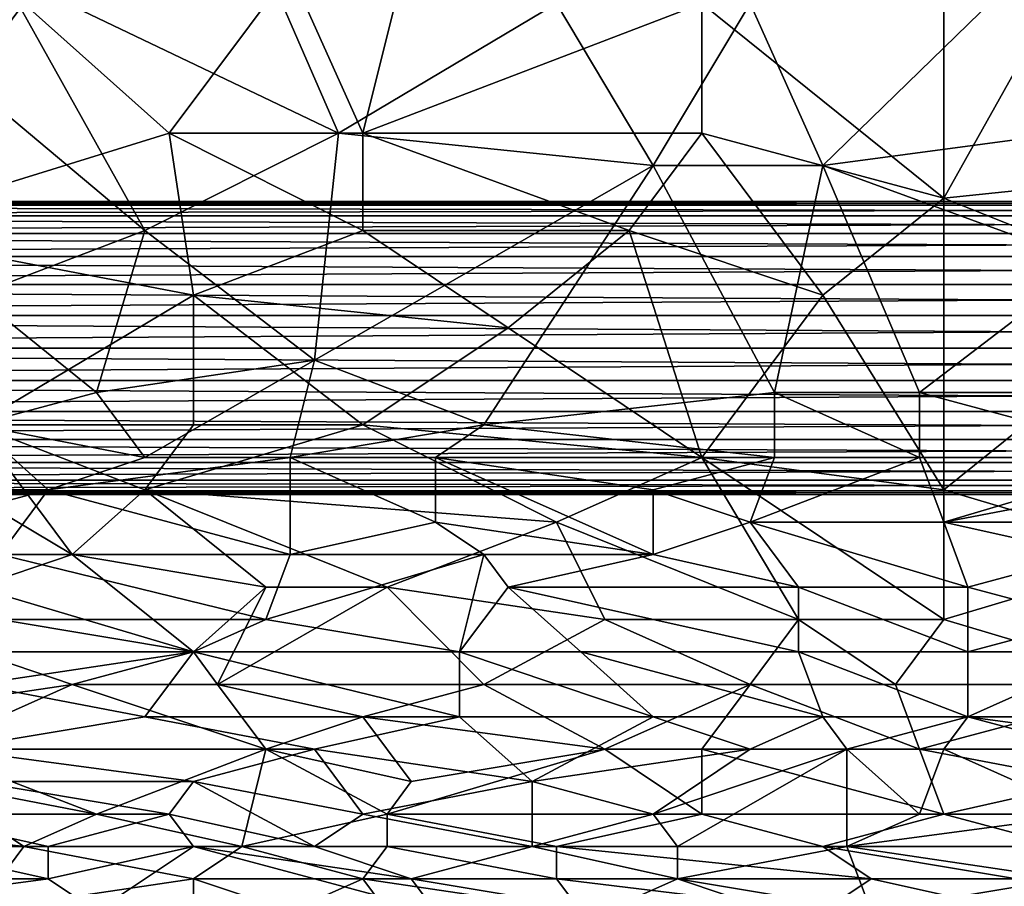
# Model space of a CAD drawing. Extents: x -0.3 to 0.3, y -0.266 to 0.266.
# Tile 208 of 256: x -0.061 to -0.007, y -0.242 to -0.194. Entities that reach past the tile are written whole.
import ezdxf

# ---------------------------------------------------------------- set-up
doc = ezdxf.new("R2010")
doc.units = 0

msp = doc.modelspace()

# ---------------------------------------------------------------- linework, layer by layer
for points in [[(-0.062062, -0.191605, 0.71178), (-0.052812, -0.179222, 0.711906), (-0.043562, -0.20045, 0.711727)], [(-0.043562, -0.20045, 0.711727), (-0.052812, -0.179222, 0.711906), (-0.03167, -0.193374, 0.711826)], [(-0.042241, -0.20045, 0.771017), (-0.038277, -0.184529, 0.770455), (-0.046205, -0.191605, 0.770851)], [(-0.042241, -0.20045, 0.771017), (-0.023741, -0.193374, 0.770439), (-0.038277, -0.184529, 0.770455)], [(-0.010527, -0.203988, 0.770476), (-0.010527, -0.186298, 0.770026), (-0.023741, -0.193374, 0.770439)], [(-0.010527, -0.203988, 0.770476), (-0.002599, -0.189836, 0.770067), (-0.010527, -0.186298, 0.770026)], [(-0.017134, -0.202219, 0.711829), (-0.021098, -0.193374, 0.711856), (-0.002599, -0.188067, 0.711895)], [(-0.017134, -0.202219, 0.711829), (-0.002599, -0.188067, 0.711895), (-0.00392, -0.20045, 0.711843)], [(-0.075276, -0.202219, 0.77177), (-0.060741, -0.193374, 0.771191), (-0.067348, -0.189737, 0.771242)], [(-0.010527, -0.203988, 0.770476), (0.006651, -0.202219, 0.770386), (-0.002599, -0.189836, 0.770067)], [(-0.064705, -0.196912, 0.711732), (-0.062062, -0.191605, 0.71178), (-0.054134, -0.205757, 0.711669)], [(-0.054134, -0.205757, 0.711669), (-0.062062, -0.191605, 0.71178), (-0.043562, -0.20045, 0.711727)], [(-0.052812, -0.20045, 0.771227), (-0.046205, -0.191605, 0.770851), (-0.060741, -0.193374, 0.771191)], [(-0.052812, -0.20045, 0.771227), (-0.042241, -0.20045, 0.771017), (-0.046205, -0.191605, 0.770851)], [(-0.06999, -0.205757, 0.771675), (-0.060741, -0.193374, 0.771191), (-0.075276, -0.202219, 0.77177)], [(-0.06999, -0.205757, 0.771675), (-0.052812, -0.20045, 0.771227), (-0.060741, -0.193374, 0.771191)], [(-0.026384, -0.202219, 0.711799), (-0.043562, -0.20045, 0.711727), (-0.03167, -0.193374, 0.711826)], [(-0.023741, -0.20045, 0.770633), (-0.023741, -0.193374, 0.770439), (-0.042241, -0.20045, 0.771017)], [(-0.026384, -0.202219, 0.711799), (-0.03167, -0.193374, 0.711826), (-0.021098, -0.193374, 0.711856)], [(-0.026384, -0.202219, 0.711799), (-0.021098, -0.193374, 0.711856), (-0.017134, -0.202219, 0.711829)], [(-0.010527, -0.203988, 0.770476), (-0.023741, -0.193374, 0.770439), (-0.023741, -0.20045, 0.770633)], [(-0.063383, -0.209295, 0.711653), (-0.064705, -0.196912, 0.711732), (-0.054134, -0.205757, 0.711669)], [(-0.06999, -0.205757, 0.771675), (-0.051491, -0.209295, 0.771349), (-0.052812, -0.20045, 0.771227)], [(-0.044884, -0.212833, 0.711715), (-0.054134, -0.205757, 0.711669), (-0.043562, -0.20045, 0.711727)], [(-0.042241, -0.205757, 0.771126), (-0.042241, -0.20045, 0.771017), (-0.052812, -0.20045, 0.771227)], [(-0.051491, -0.209295, 0.771349), (-0.042241, -0.205757, 0.771126), (-0.052812, -0.20045, 0.771227)], [(-0.026384, -0.202219, 0.711799), (-0.044884, -0.212833, 0.711715), (-0.043562, -0.20045, 0.711727)], [(-0.027706, -0.205757, 0.770808), (-0.023741, -0.20045, 0.770633), (-0.042241, -0.20045, 0.771017)], [(-0.042241, -0.205757, 0.771126), (-0.027706, -0.205757, 0.770808), (-0.042241, -0.20045, 0.771017)], [(-0.027706, -0.205757, 0.770808), (-0.017134, -0.209295, 0.770647), (-0.023741, -0.20045, 0.770633)], [(-0.017134, -0.209295, 0.770647), (-0.010527, -0.203988, 0.770476), (-0.023741, -0.20045, 0.770633)], [(-0.002599, -0.207526, 0.711877), (-0.017134, -0.202219, 0.711829), (-0.00392, -0.20045, 0.711843)], [(-0.035634, -0.216371, 0.711823), (-0.044884, -0.212833, 0.711715), (-0.026384, -0.202219, 0.711799)], [(-0.035634, -0.216371, 0.711823), (-0.026384, -0.202219, 0.711799), (-0.019777, -0.214602, 0.711907)], [(-0.019777, -0.214602, 0.711907), (-0.026384, -0.202219, 0.711799), (-0.017134, -0.202219, 0.711829)], [(-0.011849, -0.214602, 0.711924), (-0.019777, -0.214602, 0.711907), (-0.017134, -0.202219, 0.711829)], [(-0.011849, -0.214602, 0.711924), (-0.017134, -0.202219, 0.711829), (-0.002599, -0.207526, 0.711877)], [(0.002687, -0.209295, 0.770487), (0.006651, -0.202219, 0.770386), (-0.010527, -0.203988, 0.770476)], [(-0.154765, -0.204377, 0.31178), (0.144853, -0.204377, 0.31178), (0.144848, -0.204176, 0.31)], [(-0.154765, -0.204377, 0.31178), (0.144848, -0.204176, 0.31), (-0.15476, -0.204176, 0.31)], [(-0.15476, -0.204176, 0.31), (0.144853, -0.204377, 0.30822), (-0.154765, -0.204377, 0.30822)], [(-0.15476, -0.204176, 0.31), (0.144848, -0.204176, 0.31), (0.144853, -0.204377, 0.30822)], [(-0.010527, -0.219909, 0.770597), (-0.010527, -0.203988, 0.770476), (-0.017134, -0.209295, 0.770647)], [(-0.010527, -0.219909, 0.770597), (0.002687, -0.209295, 0.770487), (-0.010527, -0.203988, 0.770476)], [(-0.154779, -0.204968, 0.313471), (0.144867, -0.204968, 0.313471), (0.144853, -0.204377, 0.31178)], [(-0.154779, -0.204968, 0.313471), (0.144853, -0.204377, 0.31178), (-0.154765, -0.204377, 0.31178)], [(-0.154765, -0.204377, 0.30822), (0.144867, -0.204968, 0.306529), (-0.154779, -0.204968, 0.306529)], [(-0.154765, -0.204377, 0.30822), (0.144853, -0.204377, 0.30822), (0.144867, -0.204968, 0.306529)], [(-0.154803, -0.205921, 0.314988), (0.14489, -0.205921, 0.314988), (0.144867, -0.204968, 0.313471)], [(-0.154803, -0.205921, 0.314988), (0.144867, -0.204968, 0.313471), (-0.154779, -0.204968, 0.313471)], [(-0.154779, -0.204968, 0.306529), (0.14489, -0.205921, 0.305012), (-0.154803, -0.205921, 0.305012)], [(-0.154779, -0.204968, 0.306529), (0.144867, -0.204968, 0.306529), (0.14489, -0.205921, 0.305012)], [(-0.063383, -0.216371, 0.771591), (-0.051491, -0.209295, 0.771349), (-0.06999, -0.205757, 0.771675)], [(-0.063383, -0.209295, 0.711653), (-0.054134, -0.205757, 0.711669), (-0.056776, -0.214602, 0.711684)], [(-0.056776, -0.214602, 0.711684), (-0.054134, -0.205757, 0.711669), (-0.044884, -0.212833, 0.711715)], [(-0.034313, -0.211064, 0.771), (-0.042241, -0.205757, 0.771126), (-0.051491, -0.209295, 0.771349)], [(-0.034313, -0.211064, 0.771), (-0.027706, -0.205757, 0.770808), (-0.042241, -0.205757, 0.771126)], [(-0.034313, -0.211064, 0.771), (-0.023741, -0.21814, 0.770804), (-0.027706, -0.205757, 0.770808)], [(-0.023741, -0.21814, 0.770804), (-0.017134, -0.209295, 0.770647), (-0.027706, -0.205757, 0.770808)], [(-0.154834, -0.207187, 0.316255), (0.144922, -0.207187, 0.316255), (0.14489, -0.205921, 0.314988)], [(-0.154834, -0.207187, 0.316255), (0.14489, -0.205921, 0.314988), (-0.154803, -0.205921, 0.314988)], [(-0.154803, -0.205921, 0.305012), (0.144922, -0.207187, 0.303745), (-0.154834, -0.207187, 0.303745)], [(-0.154803, -0.205921, 0.305012), (0.14489, -0.205921, 0.305012), (0.144922, -0.207187, 0.303745)], [(-0.154871, -0.208704, 0.317208), (0.144959, -0.208704, 0.317208), (0.144922, -0.207187, 0.316255)], [(-0.154871, -0.208704, 0.317208), (0.144922, -0.207187, 0.316255), (-0.154834, -0.207187, 0.316255)], [(-0.154834, -0.207187, 0.303745), (0.144959, -0.208704, 0.302792), (-0.154871, -0.208704, 0.302792)], [(-0.154834, -0.207187, 0.303745), (0.144922, -0.207187, 0.303745), (0.144959, -0.208704, 0.302792)], [(-0.011849, -0.214602, 0.711924), (-0.002599, -0.207526, 0.711877), (-0.00392, -0.214602, 0.711947)], [(-0.154912, -0.210394, 0.317799), (0.145, -0.210394, 0.317799), (0.144959, -0.208704, 0.317208)], [(-0.154912, -0.210394, 0.317799), (0.144959, -0.208704, 0.317208), (-0.154871, -0.208704, 0.317208)], [(-0.154871, -0.208704, 0.302792), (0.145, -0.210394, 0.302201), (-0.154912, -0.210394, 0.302201)], [(-0.154871, -0.208704, 0.302792), (0.144959, -0.208704, 0.302792), (0.145, -0.210394, 0.302201)], [(-0.063383, -0.216371, 0.771591), (-0.051491, -0.216371, 0.771376), (-0.051491, -0.209295, 0.771349)], [(-0.063383, -0.216371, 0.711702), (-0.063383, -0.209295, 0.711653), (-0.056776, -0.214602, 0.711684)], [(-0.042241, -0.216371, 0.77119), (-0.034313, -0.211064, 0.771), (-0.051491, -0.209295, 0.771349)], [(-0.042241, -0.216371, 0.77119), (-0.051491, -0.209295, 0.771349), (-0.051491, -0.216371, 0.771376)], [(-0.023741, -0.21814, 0.770804), (-0.010527, -0.219909, 0.770597), (-0.017134, -0.209295, 0.770647)], [(0.001365, -0.223447, 0.770498), (0.002687, -0.209295, 0.770487), (-0.010527, -0.219909, 0.770597)], [(-0.154956, -0.212174, 0.318), (0.145044, -0.212174, 0.318), (0.145, -0.210394, 0.317799)], [(-0.154956, -0.212174, 0.318), (0.145, -0.210394, 0.317799), (-0.154912, -0.210394, 0.317799)], [(-0.154912, -0.210394, 0.302201), (0.145044, -0.212174, 0.302), (-0.154956, -0.212174, 0.302)], [(-0.154912, -0.210394, 0.302201), (0.145, -0.210394, 0.302201), (0.145044, -0.212174, 0.302)], [(-0.042241, -0.216371, 0.77119), (-0.023741, -0.21814, 0.770804), (-0.034313, -0.211064, 0.771)], [(-0.155, -0.213953, 0.317799), (0.145088, -0.213953, 0.317799), (0.145044, -0.212174, 0.318)], [(-0.155, -0.213953, 0.317799), (0.145044, -0.212174, 0.318), (-0.154956, -0.212174, 0.318)], [(-0.154956, -0.212174, 0.302), (0.145088, -0.213953, 0.302201), (-0.155, -0.213953, 0.302201)], [(-0.154956, -0.212174, 0.302), (0.145044, -0.212174, 0.302), (0.145088, -0.213953, 0.302201)], [(-0.054134, -0.21814, 0.711767), (-0.056776, -0.214602, 0.711684), (-0.044884, -0.212833, 0.711715)], [(-0.054134, -0.21814, 0.711767), (-0.044884, -0.212833, 0.711715), (-0.046205, -0.21814, 0.711807)], [(-0.046205, -0.21814, 0.711807), (-0.044884, -0.212833, 0.711715), (-0.035634, -0.216371, 0.711823)], [(-0.155041, -0.215644, 0.317208), (0.145129, -0.215644, 0.317208), (0.145088, -0.213953, 0.317799)], [(-0.155041, -0.215644, 0.317208), (0.145088, -0.213953, 0.317799), (-0.155, -0.213953, 0.317799)], [(-0.155, -0.213953, 0.302201), (0.145129, -0.215644, 0.302792), (-0.155041, -0.215644, 0.302792)], [(-0.155, -0.213953, 0.302201), (0.145088, -0.213953, 0.302201), (0.145129, -0.215644, 0.302792)], [(-0.063383, -0.216371, 0.711702), (-0.056776, -0.214602, 0.711684), (-0.054134, -0.21814, 0.711767)], [(-0.035634, -0.216371, 0.711823), (-0.019777, -0.214602, 0.711907), (-0.019777, -0.21814, 0.711985)], [(-0.011849, -0.21814, 0.712003), (-0.019777, -0.214602, 0.711907), (-0.011849, -0.214602, 0.711924)], [(-0.011849, -0.21814, 0.712003), (-0.019777, -0.21814, 0.711985), (-0.019777, -0.214602, 0.711907)], [(0.001365, -0.21814, 0.712031), (-0.011849, -0.214602, 0.711924), (-0.00392, -0.214602, 0.711947)], [(-0.011849, -0.214602, 0.711924), (0.001365, -0.21814, 0.712031), (-0.011849, -0.21814, 0.712003)], [(-0.155078, -0.21716, 0.316255), (0.145166, -0.21716, 0.316255), (0.145129, -0.215644, 0.317208)], [(-0.155078, -0.21716, 0.316255), (0.145129, -0.215644, 0.317208), (-0.155041, -0.215644, 0.317208)], [(-0.155041, -0.215644, 0.302792), (0.145166, -0.21716, 0.303745), (-0.155078, -0.21716, 0.303745)], [(-0.155041, -0.215644, 0.302792), (0.145129, -0.215644, 0.302792), (0.145166, -0.21716, 0.303745)], [(-0.072633, -0.219909, 0.711851), (-0.063383, -0.216371, 0.711702), (-0.059419, -0.219909, 0.711831)], [(-0.058098, -0.223447, 0.771396), (-0.063383, -0.216371, 0.771591), (-0.06999, -0.216371, 0.771722)], [(-0.063383, -0.225216, 0.771442), (-0.058098, -0.223447, 0.771396), (-0.06999, -0.216371, 0.771722)], [(-0.054134, -0.219909, 0.771396), (-0.051491, -0.216371, 0.771376), (-0.063383, -0.216371, 0.771591)], [(-0.058098, -0.223447, 0.771396), (-0.054134, -0.219909, 0.771396), (-0.063383, -0.216371, 0.771591)], [(-0.059419, -0.219909, 0.711831), (-0.063383, -0.216371, 0.711702), (-0.054134, -0.21814, 0.711767)], [(-0.054134, -0.219909, 0.771396), (-0.042241, -0.216371, 0.77119), (-0.051491, -0.216371, 0.771376)], [(-0.03167, -0.221678, 0.770925), (-0.042241, -0.216371, 0.77119), (-0.054134, -0.219909, 0.771396)], [(-0.038277, -0.21814, 0.711848), (-0.046205, -0.21814, 0.711807), (-0.035634, -0.216371, 0.711823)], [(-0.03167, -0.221678, 0.770925), (-0.023741, -0.21814, 0.770804), (-0.042241, -0.216371, 0.77119)], [(-0.038277, -0.21814, 0.711848), (-0.035634, -0.216371, 0.711823), (-0.019777, -0.21814, 0.711985)], [(-0.155109, -0.218427, 0.314988), (0.145197, -0.218427, 0.314988), (0.145166, -0.21716, 0.316255)], [(-0.155109, -0.218427, 0.314988), (0.145166, -0.21716, 0.316255), (-0.155078, -0.21716, 0.316255)], [(-0.155078, -0.21716, 0.303745), (0.145197, -0.218427, 0.305012), (-0.155109, -0.218427, 0.305012)], [(-0.155078, -0.21716, 0.303745), (0.145166, -0.21716, 0.303745), (0.145197, -0.218427, 0.305012)], [(-0.059419, -0.219909, 0.711831), (-0.054134, -0.21814, 0.711767), (-0.046205, -0.21814, 0.711807)], [(-0.046205, -0.21814, 0.711807), (-0.046205, -0.223447, 0.712129), (-0.059419, -0.219909, 0.711831)], [(-0.038277, -0.21814, 0.711848), (-0.038277, -0.221678, 0.712029), (-0.046205, -0.21814, 0.711807)], [(-0.038277, -0.221678, 0.712029), (-0.046205, -0.223447, 0.712129), (-0.046205, -0.21814, 0.711807)], [(-0.019777, -0.21814, 0.711985), (-0.026384, -0.219909, 0.712018), (-0.038277, -0.21814, 0.711848)], [(-0.038277, -0.21814, 0.711848), (-0.026384, -0.219909, 0.712018), (-0.026384, -0.223447, 0.712261)], [(-0.038277, -0.221678, 0.712029), (-0.038277, -0.21814, 0.711848), (-0.026384, -0.223447, 0.712261)], [(-0.03167, -0.221678, 0.770925), (-0.018456, -0.226985, 0.770577), (-0.023741, -0.21814, 0.770804)], [(-0.021098, -0.221678, 0.712159), (-0.026384, -0.219909, 0.712018), (-0.019777, -0.21814, 0.711985)], [(-0.010527, -0.226985, 0.770476), (-0.010527, -0.219909, 0.770597), (-0.023741, -0.21814, 0.770804)], [(-0.018456, -0.226985, 0.770577), (-0.010527, -0.226985, 0.770476), (-0.023741, -0.21814, 0.770804)], [(-0.021098, -0.221678, 0.712159), (-0.011849, -0.21814, 0.712003), (-0.010527, -0.221678, 0.712184)], [(-0.021098, -0.221678, 0.712159), (-0.019777, -0.21814, 0.711985), (-0.011849, -0.21814, 0.712003)], [(-0.010527, -0.221678, 0.712184), (-0.011849, -0.21814, 0.712003), (0.001365, -0.21814, 0.712031)], [(-0.010527, -0.221678, 0.712184), (0.001365, -0.21814, 0.712031), (-0.001277, -0.219909, 0.712106)], [(-0.155133, -0.219379, 0.313471), (0.145221, -0.219379, 0.313471), (0.145197, -0.218427, 0.314988)], [(-0.155133, -0.219379, 0.313471), (0.145197, -0.218427, 0.314988), (-0.155109, -0.218427, 0.314988)], [(-0.155109, -0.218427, 0.305012), (0.145221, -0.219379, 0.306529), (-0.155133, -0.219379, 0.306529)], [(-0.155109, -0.218427, 0.305012), (0.145197, -0.218427, 0.305012), (0.145221, -0.219379, 0.306529)], [(-0.155147, -0.219971, 0.31178), (0.145235, -0.219971, 0.31178), (0.145221, -0.219379, 0.313471)], [(-0.155147, -0.219971, 0.31178), (0.145221, -0.219379, 0.313471), (-0.155133, -0.219379, 0.313471)], [(-0.155133, -0.219379, 0.306529), (0.145235, -0.219971, 0.30822), (-0.155147, -0.219971, 0.30822)], [(-0.155133, -0.219379, 0.306529), (0.145221, -0.219379, 0.306529), (0.145235, -0.219971, 0.30822)], [(-0.155152, -0.220171, 0.31), (0.14524, -0.220171, 0.31), (0.145235, -0.219971, 0.31178)], [(-0.155152, -0.220171, 0.31), (0.145235, -0.219971, 0.31178), (-0.155147, -0.219971, 0.31178)], [(-0.155147, -0.219971, 0.30822), (0.14524, -0.220171, 0.31), (-0.155152, -0.220171, 0.31)], [(-0.155147, -0.219971, 0.30822), (0.145235, -0.219971, 0.30822), (0.14524, -0.220171, 0.31)], [(-0.072633, -0.223447, 0.712072), (-0.072633, -0.219909, 0.711851), (-0.059419, -0.219909, 0.711831)], [(-0.072633, -0.223447, 0.712072), (-0.059419, -0.219909, 0.711831), (-0.062062, -0.223447, 0.712066)], [(-0.062062, -0.223447, 0.712066), (-0.059419, -0.219909, 0.711831), (-0.046205, -0.223447, 0.712129)], [(-0.058098, -0.223447, 0.771396), (-0.047527, -0.225216, 0.771165), (-0.054134, -0.219909, 0.771396)], [(-0.04092, -0.225216, 0.771032), (-0.03167, -0.221678, 0.770925), (-0.054134, -0.219909, 0.771396)], [(-0.047527, -0.225216, 0.771165), (-0.04092, -0.225216, 0.771032), (-0.054134, -0.219909, 0.771396)], [(-0.026384, -0.223447, 0.712261), (-0.026384, -0.219909, 0.712018), (-0.021098, -0.221678, 0.712159)], [(-0.002599, -0.221678, 0.712209), (-0.010527, -0.221678, 0.712184), (-0.001277, -0.219909, 0.712106)], [(-0.010527, -0.226985, 0.770476), (0.001365, -0.223447, 0.770498), (-0.010527, -0.219909, 0.770597)], [(-0.046205, -0.223447, 0.712129), (-0.038277, -0.221678, 0.712029), (-0.035634, -0.223447, 0.712186)], [(-0.04092, -0.225216, 0.771032), (-0.029027, -0.226985, 0.770748), (-0.03167, -0.221678, 0.770925)], [(-0.035634, -0.223447, 0.712186), (-0.038277, -0.221678, 0.712029), (-0.026384, -0.223447, 0.712261)], [(-0.029027, -0.226985, 0.770748), (-0.018456, -0.226985, 0.770577), (-0.03167, -0.221678, 0.770925)], [(-0.018456, -0.225216, 0.712471), (-0.026384, -0.223447, 0.712261), (-0.021098, -0.221678, 0.712159)], [(-0.021098, -0.221678, 0.712159), (-0.010527, -0.221678, 0.712184), (-0.009206, -0.225216, 0.712481)], [(-0.018456, -0.225216, 0.712471), (-0.021098, -0.221678, 0.712159), (-0.009206, -0.225216, 0.712481)], [(-0.002599, -0.223447, 0.712337), (-0.010527, -0.221678, 0.712184), (-0.002599, -0.221678, 0.712209)], [(-0.009206, -0.225216, 0.712481), (-0.010527, -0.221678, 0.712184), (-0.002599, -0.223447, 0.712337)], [(-0.051491, -0.228754, 0.771065), (-0.058098, -0.223447, 0.771396), (-0.063383, -0.225216, 0.771442)], [(-0.047527, -0.226985, 0.71251), (-0.062062, -0.223447, 0.712066), (-0.046205, -0.223447, 0.712129)], [(-0.062062, -0.226985, 0.712452), (-0.062062, -0.223447, 0.712066), (-0.047527, -0.226985, 0.71251)], [(-0.058098, -0.223447, 0.771396), (-0.051491, -0.228754, 0.771065), (-0.047527, -0.225216, 0.771165)], [(-0.047527, -0.226985, 0.71251), (-0.046205, -0.223447, 0.712129), (-0.035634, -0.223447, 0.712186)], [(-0.036955, -0.228754, 0.712819), (-0.047527, -0.226985, 0.71251), (-0.035634, -0.223447, 0.712186)], [(-0.036955, -0.228754, 0.712819), (-0.035634, -0.223447, 0.712186), (-0.034313, -0.225216, 0.712368)], [(-0.034313, -0.225216, 0.712368), (-0.035634, -0.223447, 0.712186), (-0.026384, -0.223447, 0.712261)], [(-0.034313, -0.225216, 0.712368), (-0.026384, -0.223447, 0.712261), (-0.018456, -0.225216, 0.712471)], [(0.001365, -0.230523, 0.77024), (0.001365, -0.223447, 0.770498), (-0.010527, -0.226985, 0.770476)], [(-0.009206, -0.225216, 0.712481), (-0.002599, -0.223447, 0.712337), (-0.002599, -0.226985, 0.712701)], [(-0.063383, -0.225216, 0.771442), (-0.063383, -0.228752, 0.771242), (-0.051491, -0.228754, 0.771065)], [(-0.051491, -0.228754, 0.771065), (-0.050169, -0.230523, 0.770913), (-0.047527, -0.225216, 0.771165)], [(-0.050169, -0.230523, 0.770913), (-0.035634, -0.230523, 0.770649), (-0.04092, -0.225216, 0.771032)], [(-0.050169, -0.230523, 0.770913), (-0.04092, -0.225216, 0.771032), (-0.047527, -0.225216, 0.771165)], [(-0.035634, -0.230523, 0.770649), (-0.029027, -0.226985, 0.770748), (-0.04092, -0.225216, 0.771032)], [(-0.036955, -0.228754, 0.712819), (-0.034313, -0.225216, 0.712368), (-0.030348, -0.228754, 0.712858)], [(-0.018456, -0.228754, 0.712923), (-0.034313, -0.225216, 0.712368), (-0.018456, -0.225216, 0.712471)], [(-0.030348, -0.228754, 0.712858), (-0.034313, -0.225216, 0.712368), (-0.018456, -0.228754, 0.712923)], [(-0.009206, -0.228754, 0.712932), (-0.018456, -0.225216, 0.712471), (-0.009206, -0.225216, 0.712481)], [(-0.018456, -0.228754, 0.712923), (-0.018456, -0.225216, 0.712471), (-0.009206, -0.228754, 0.712932)], [(-0.009206, -0.228754, 0.712932), (-0.009206, -0.225216, 0.712481), (-0.002599, -0.226985, 0.712701)], [(-0.063383, -0.230523, 0.713032), (-0.062062, -0.226985, 0.712452), (-0.051491, -0.228754, 0.712756)], [(-0.051491, -0.228754, 0.712756), (-0.062062, -0.226985, 0.712452), (-0.047527, -0.226985, 0.71251)], [(-0.051491, -0.228754, 0.712756), (-0.047527, -0.226985, 0.71251), (-0.036955, -0.228754, 0.712819)], [(-0.035634, -0.230523, 0.770649), (-0.021098, -0.230523, 0.770416), (-0.029027, -0.226985, 0.770748)], [(-0.021098, -0.230523, 0.770416), (-0.018456, -0.226985, 0.770577), (-0.029027, -0.226985, 0.770748)], [(-0.021098, -0.230523, 0.770416), (-0.01317, -0.230523, 0.770325), (-0.018456, -0.226985, 0.770577)], [(-0.01317, -0.230523, 0.770325), (-0.010527, -0.226985, 0.770476), (-0.018456, -0.226985, 0.770577)], [(-0.01317, -0.230523, 0.770325), (0.001365, -0.230523, 0.77024), (-0.010527, -0.226985, 0.770476)], [(-0.009206, -0.228754, 0.712932), (-0.002599, -0.226985, 0.712701), (-0.001277, -0.228754, 0.712938)], [(-0.06999, -0.232293, 0.771043), (-0.058098, -0.230523, 0.771031), (-0.063383, -0.228752, 0.771242)], [(-0.058098, -0.230523, 0.771031), (-0.051491, -0.228754, 0.771065), (-0.063383, -0.228752, 0.771242)], [(-0.063383, -0.230523, 0.713032), (-0.051491, -0.228754, 0.712756), (-0.054134, -0.232293, 0.713414)], [(-0.058098, -0.230523, 0.771031), (-0.050169, -0.230523, 0.770913), (-0.051491, -0.228754, 0.771065)], [(-0.036955, -0.232293, 0.713461), (-0.054134, -0.232293, 0.713414), (-0.051491, -0.228754, 0.712756)], [(-0.036955, -0.232293, 0.713461), (-0.051491, -0.228754, 0.712756), (-0.036955, -0.228754, 0.712819)], [(-0.026384, -0.232293, 0.713507), (-0.036955, -0.228754, 0.712819), (-0.030348, -0.228754, 0.712858)], [(-0.036955, -0.232293, 0.713461), (-0.036955, -0.228754, 0.712819), (-0.026384, -0.232293, 0.713507)], [(-0.018456, -0.228754, 0.712923), (-0.017134, -0.232293, 0.713538), (-0.030348, -0.228754, 0.712858)], [(-0.017134, -0.232293, 0.713538), (-0.026384, -0.232293, 0.713507), (-0.030348, -0.228754, 0.712858)], [(-0.009206, -0.232293, 0.713545), (-0.017134, -0.232293, 0.713538), (-0.018456, -0.228754, 0.712923)], [(-0.009206, -0.228754, 0.712932), (-0.009206, -0.232293, 0.713545), (-0.018456, -0.228754, 0.712923)], [(0.009294, -0.232293, 0.713558), (-0.009206, -0.232293, 0.713545), (-0.001277, -0.228754, 0.712938)], [(-0.001277, -0.228754, 0.712938), (-0.009206, -0.232293, 0.713545), (-0.009206, -0.228754, 0.712932)], [(-0.066026, -0.234062, 0.770779), (-0.058098, -0.230523, 0.771031), (-0.06999, -0.232293, 0.771043)], [(-0.047527, -0.234062, 0.770511), (-0.058098, -0.230523, 0.771031), (-0.066026, -0.234062, 0.770779)], [(-0.063383, -0.230523, 0.713032), (-0.054134, -0.232293, 0.713414), (-0.064705, -0.234062, 0.713794)], [(-0.058098, -0.230523, 0.771031), (-0.047527, -0.234062, 0.770511), (-0.050169, -0.230523, 0.770913)], [(-0.042241, -0.232293, 0.770615), (-0.035634, -0.230523, 0.770649), (-0.050169, -0.230523, 0.770913)], [(-0.047527, -0.234062, 0.770511), (-0.042241, -0.232293, 0.770615), (-0.050169, -0.230523, 0.770913)], [(-0.042241, -0.232293, 0.770615), (-0.029027, -0.234062, 0.770216), (-0.035634, -0.230523, 0.770649)], [(-0.029027, -0.234062, 0.770216), (-0.021098, -0.230523, 0.770416), (-0.035634, -0.230523, 0.770649)], [(-0.029027, -0.234062, 0.770216), (-0.023741, -0.234062, 0.770134), (-0.021098, -0.230523, 0.770416)], [(-0.023741, -0.234062, 0.770134), (-0.011849, -0.234062, 0.77002), (-0.021098, -0.230523, 0.770416)], [(-0.021098, -0.230523, 0.770416), (-0.011849, -0.234062, 0.77002), (-0.01317, -0.230523, 0.770325)], [(-0.011849, -0.234062, 0.77002), (0.001365, -0.230523, 0.77024), (-0.01317, -0.230523, 0.770325)], [(-0.011849, -0.234062, 0.77002), (-0.002599, -0.235831, 0.769801), (0.001365, -0.230523, 0.77024)], [(-0.064705, -0.234062, 0.713794), (-0.054134, -0.232293, 0.713414), (-0.044884, -0.234062, 0.713848)], [(-0.044884, -0.234062, 0.713848), (-0.054134, -0.232293, 0.713414), (-0.036955, -0.232293, 0.713461)], [(-0.047527, -0.234062, 0.770511), (-0.039598, -0.235831, 0.770163), (-0.042241, -0.232293, 0.770615)], [(-0.044884, -0.234062, 0.713848), (-0.036955, -0.232293, 0.713461), (-0.032991, -0.235831, 0.714323)], [(-0.039598, -0.235831, 0.770163), (-0.029027, -0.234062, 0.770216), (-0.042241, -0.232293, 0.770615)], [(-0.032991, -0.235831, 0.714323), (-0.036955, -0.232293, 0.713461), (-0.026384, -0.232293, 0.713507)], [(-0.032991, -0.235831, 0.714323), (-0.026384, -0.232293, 0.713507), (-0.021098, -0.234062, 0.71392)], [(-0.021098, -0.234062, 0.71392), (-0.026384, -0.232293, 0.713507), (-0.017134, -0.232293, 0.713538)], [(-0.021098, -0.234062, 0.71392), (-0.017134, -0.232293, 0.713538), (-0.015813, -0.234062, 0.71392)], [(-0.015813, -0.234062, 0.71392), (-0.017134, -0.232293, 0.713538), (-0.009206, -0.232293, 0.713545)], [(-0.015813, -0.234062, 0.71392), (-0.009206, -0.232293, 0.713545), (-0.010527, -0.234062, 0.713929)], [(-0.010527, -0.234062, 0.713929), (-0.009206, -0.232293, 0.713545), (-0.002599, -0.234062, 0.713939)], [(0.004008, -0.234062, 0.713947), (-0.009206, -0.232293, 0.713545), (0.009294, -0.232293, 0.713558)], [(-0.002599, -0.234062, 0.713939), (-0.009206, -0.232293, 0.713545), (0.004008, -0.234062, 0.713947)], [(-0.056776, -0.2376, 0.77013), (-0.047527, -0.234062, 0.770511), (-0.066026, -0.234062, 0.770779)], [(-0.066026, -0.235831, 0.770543), (-0.056776, -0.2376, 0.77013), (-0.066026, -0.234062, 0.770779)], [(-0.051491, -0.235831, 0.714292), (-0.064705, -0.234062, 0.713794), (-0.044884, -0.234062, 0.713848)], [(-0.063383, -0.235831, 0.714276), (-0.064705, -0.234062, 0.713794), (-0.051491, -0.235831, 0.714292)], [(-0.056776, -0.2376, 0.77013), (-0.048848, -0.239369, 0.76973), (-0.047527, -0.234062, 0.770511)], [(-0.051491, -0.235831, 0.714292), (-0.044884, -0.234062, 0.713848), (-0.042241, -0.2376, 0.714806)], [(-0.048848, -0.239369, 0.76973), (-0.04092, -0.2376, 0.769933), (-0.047527, -0.234062, 0.770511)], [(-0.04092, -0.2376, 0.769933), (-0.039598, -0.235831, 0.770163), (-0.047527, -0.234062, 0.770511)], [(-0.042241, -0.2376, 0.714806), (-0.044884, -0.234062, 0.713848), (-0.032991, -0.235831, 0.714323)], [(-0.029027, -0.234062, 0.770216), (-0.04092, -0.2376, 0.769933), (-0.023741, -0.2376, 0.769721)], [(-0.04092, -0.2376, 0.769933), (-0.029027, -0.234062, 0.770216), (-0.039598, -0.235831, 0.770163)], [(-0.026384, -0.2376, 0.714826), (-0.032991, -0.235831, 0.714323), (-0.021098, -0.234062, 0.71392)], [(-0.023741, -0.2376, 0.769721), (-0.023741, -0.234062, 0.770134), (-0.029027, -0.234062, 0.770216)], [(-0.026384, -0.2376, 0.714826), (-0.021098, -0.234062, 0.71392), (-0.015813, -0.234062, 0.71392)], [(-0.025063, -0.239369, 0.715394), (-0.026384, -0.2376, 0.714826), (-0.015813, -0.234062, 0.71392)], [(-0.015813, -0.234062, 0.71392), (-0.015813, -0.239369, 0.715416), (-0.025063, -0.239369, 0.715394)], [(-0.023741, -0.234062, 0.770134), (-0.010527, -0.2376, 0.769594), (-0.011849, -0.234062, 0.77002)], [(-0.010527, -0.2376, 0.769594), (-0.023741, -0.234062, 0.770134), (-0.023741, -0.2376, 0.769721)], [(-0.011849, -0.2376, 0.71485), (-0.015813, -0.234062, 0.71392), (-0.010527, -0.234062, 0.713929)], [(-0.011849, -0.2376, 0.71485), (-0.015813, -0.239369, 0.715416), (-0.015813, -0.234062, 0.71392)], [(-0.010527, -0.2376, 0.769594), (-0.002599, -0.235831, 0.769801), (-0.011849, -0.234062, 0.77002)], [(-0.011849, -0.2376, 0.71485), (-0.010527, -0.234062, 0.713929), (-0.002599, -0.2376, 0.714869)], [(-0.002599, -0.2376, 0.714869), (-0.010527, -0.234062, 0.713929), (-0.002599, -0.234062, 0.713939)], [(-0.075276, -0.2376, 0.770387), (-0.060741, -0.239369, 0.769878), (-0.066026, -0.235831, 0.770543)], [(-0.067348, -0.2376, 0.714784), (-0.063383, -0.235831, 0.714276), (-0.052812, -0.2376, 0.714796)], [(-0.066026, -0.235831, 0.770543), (-0.060741, -0.239369, 0.769878), (-0.056776, -0.2376, 0.77013)], [(-0.052812, -0.2376, 0.714796), (-0.063383, -0.235831, 0.714276), (-0.051491, -0.235831, 0.714292)], [(-0.051491, -0.235831, 0.714292), (-0.044884, -0.239369, 0.715386), (-0.052812, -0.2376, 0.714796)], [(-0.042241, -0.2376, 0.714806), (-0.044884, -0.239369, 0.715386), (-0.051491, -0.235831, 0.714292)], [(-0.032991, -0.235831, 0.714323), (-0.032991, -0.239369, 0.715388), (-0.042241, -0.2376, 0.714806)], [(-0.026384, -0.2376, 0.714826), (-0.032991, -0.239369, 0.715388), (-0.032991, -0.235831, 0.714323)], [(-0.002599, -0.235831, 0.769801), (-0.010527, -0.2376, 0.769594), (-0.002599, -0.2376, 0.769563)], [(-0.075276, -0.2376, 0.770387), (-0.063383, -0.242907, 0.769093), (-0.060741, -0.239369, 0.769878)], [(-0.067348, -0.2376, 0.714784), (-0.052812, -0.2376, 0.714796), (-0.059419, -0.239369, 0.715384)], [(-0.067348, -0.239369, 0.715366), (-0.067348, -0.2376, 0.714784), (-0.059419, -0.239369, 0.715384)], [(-0.060741, -0.239369, 0.769878), (-0.048848, -0.239369, 0.76973), (-0.056776, -0.2376, 0.77013)], [(-0.059419, -0.239369, 0.715384), (-0.052812, -0.2376, 0.714796), (-0.051491, -0.239369, 0.71538)], [(-0.051491, -0.239369, 0.71538), (-0.052812, -0.2376, 0.714796), (-0.044884, -0.239369, 0.715386)], [(-0.048848, -0.239369, 0.76973), (-0.04092, -0.239369, 0.769635), (-0.04092, -0.2376, 0.769933)], [(-0.032991, -0.239369, 0.715388), (-0.044884, -0.239369, 0.715386), (-0.042241, -0.2376, 0.714806)], [(-0.03167, -0.239369, 0.769533), (-0.04092, -0.2376, 0.769933), (-0.04092, -0.239369, 0.769635)], [(-0.03167, -0.239369, 0.769533), (-0.023741, -0.2376, 0.769721), (-0.04092, -0.2376, 0.769933)], [(-0.032991, -0.239369, 0.715388), (-0.026384, -0.2376, 0.714826), (-0.025063, -0.239369, 0.715394)], [(-0.03167, -0.239369, 0.769533), (-0.017134, -0.239369, 0.769373), (-0.023741, -0.2376, 0.769721)], [(-0.017134, -0.239369, 0.769373), (-0.010527, -0.2376, 0.769594), (-0.023741, -0.2376, 0.769721)], [(-0.017134, -0.239369, 0.769373), (-0.00392, -0.239369, 0.769287), (-0.010527, -0.2376, 0.769594)], [(-0.011849, -0.2376, 0.71485), (-0.002599, -0.2376, 0.714869), (-0.015813, -0.239369, 0.715416)], [(-0.015813, -0.239369, 0.715416), (-0.002599, -0.2376, 0.714869), (-0.005242, -0.239369, 0.71543)], [(-0.00392, -0.239369, 0.769287), (-0.002599, -0.2376, 0.769563), (-0.010527, -0.2376, 0.769594)], [(-0.073955, -0.241138, 0.716022), (-0.067348, -0.239369, 0.715366), (-0.059419, -0.241138, 0.716067)], [(-0.059419, -0.241138, 0.716067), (-0.067348, -0.239369, 0.715366), (-0.059419, -0.239369, 0.715384)], [(-0.051491, -0.241138, 0.769394), (-0.060741, -0.239369, 0.769878), (-0.063383, -0.242907, 0.769093)], [(-0.060741, -0.239369, 0.769878), (-0.051491, -0.241138, 0.769394), (-0.048848, -0.239369, 0.76973)], [(-0.059419, -0.241138, 0.716067), (-0.059419, -0.239369, 0.715384), (-0.051491, -0.239369, 0.71538)], [(-0.051491, -0.239369, 0.71538), (-0.056776, -0.242907, 0.716831), (-0.059419, -0.241138, 0.716067)], [(-0.051491, -0.239369, 0.71538), (-0.038277, -0.242907, 0.716826), (-0.056776, -0.242907, 0.716831)], [(-0.051491, -0.241138, 0.769394), (-0.042241, -0.241138, 0.769296), (-0.048848, -0.239369, 0.76973)], [(-0.051491, -0.239369, 0.71538), (-0.044884, -0.239369, 0.715386), (-0.039598, -0.241138, 0.716071)], [(-0.039598, -0.241138, 0.716071), (-0.038277, -0.242907, 0.716826), (-0.051491, -0.239369, 0.71538)], [(-0.042241, -0.241138, 0.769296), (-0.04092, -0.239369, 0.769635), (-0.048848, -0.239369, 0.76973)], [(-0.039598, -0.241138, 0.716071), (-0.044884, -0.239369, 0.715386), (-0.032991, -0.239369, 0.715388)], [(-0.042241, -0.241138, 0.769296), (-0.03167, -0.241138, 0.769172), (-0.04092, -0.239369, 0.769635)], [(-0.03167, -0.241138, 0.769172), (-0.03167, -0.239369, 0.769533), (-0.04092, -0.239369, 0.769635)], [(-0.039598, -0.241138, 0.716071), (-0.032991, -0.239369, 0.715388), (-0.025063, -0.241138, 0.716077)], [(-0.025063, -0.241138, 0.716077), (-0.032991, -0.239369, 0.715388), (-0.025063, -0.239369, 0.715394)], [(-0.014491, -0.241138, 0.768997), (-0.017134, -0.239369, 0.769373), (-0.03167, -0.239369, 0.769533)], [(-0.03167, -0.241138, 0.769172), (-0.014491, -0.241138, 0.768997), (-0.03167, -0.239369, 0.769533)], [(-0.025063, -0.241138, 0.716077), (-0.025063, -0.239369, 0.715394), (-0.015813, -0.239369, 0.715416)], [(-0.015813, -0.239369, 0.715416), (-0.014491, -0.242907, 0.716827), (-0.025063, -0.241138, 0.716077)], [(-0.006563, -0.241138, 0.76895), (-0.00392, -0.239369, 0.769287), (-0.017134, -0.239369, 0.769373)], [(-0.014491, -0.241138, 0.768997), (-0.006563, -0.241138, 0.76895), (-0.017134, -0.239369, 0.769373)], [(-0.00392, -0.241138, 0.716099), (-0.015813, -0.239369, 0.715416), (-0.005242, -0.239369, 0.71543)], [(-0.00392, -0.241138, 0.716099), (-0.014491, -0.242907, 0.716827), (-0.015813, -0.239369, 0.715416)], [(-0.073955, -0.241138, 0.716022), (-0.059419, -0.241138, 0.716067), (-0.072633, -0.242907, 0.716785)], [(-0.072633, -0.242907, 0.716785), (-0.059419, -0.241138, 0.716067), (-0.056776, -0.242907, 0.716831)], [(-0.063383, -0.242907, 0.769093), (-0.051491, -0.242907, 0.768943), (-0.051491, -0.241138, 0.769394)], [(-0.046205, -0.242907, 0.768896), (-0.042241, -0.241138, 0.769296), (-0.051491, -0.241138, 0.769394)], [(-0.051491, -0.242907, 0.768943), (-0.046205, -0.242907, 0.768896), (-0.051491, -0.241138, 0.769394)], [(-0.039598, -0.244676, 0.768303), (-0.042241, -0.241138, 0.769296), (-0.046205, -0.242907, 0.768896)], [(-0.030348, -0.242907, 0.768727), (-0.03167, -0.241138, 0.769172), (-0.042241, -0.241138, 0.769296)], [(-0.042241, -0.241138, 0.769296), (-0.039598, -0.244676, 0.768303), (-0.030348, -0.242907, 0.768727)], [(-0.039598, -0.241138, 0.716071), (-0.025063, -0.241138, 0.716077), (-0.029027, -0.242907, 0.716818)], [(-0.038277, -0.242907, 0.716826), (-0.039598, -0.241138, 0.716071), (-0.029027, -0.242907, 0.716818)], [(-0.017134, -0.242907, 0.768608), (-0.014491, -0.241138, 0.768997), (-0.03167, -0.241138, 0.769172)], [(-0.030348, -0.242907, 0.768727), (-0.017134, -0.242907, 0.768608), (-0.03167, -0.241138, 0.769172)], [(-0.029027, -0.242907, 0.716818), (-0.025063, -0.241138, 0.716077), (-0.014491, -0.244676, 0.717676)], [(-0.025063, -0.241138, 0.716077), (-0.014491, -0.242907, 0.716827), (-0.014491, -0.244676, 0.717676)], [(-0.017134, -0.242907, 0.768608), (-0.006563, -0.242907, 0.76854), (-0.014491, -0.241138, 0.768997)], [(-0.014491, -0.242907, 0.716827), (-0.00392, -0.241138, 0.716099), (-0.001277, -0.242907, 0.716833)], [(-0.006563, -0.242907, 0.76854), (-0.006563, -0.241138, 0.76895), (-0.014491, -0.241138, 0.768997)]]:
    msp.add_3dface(points)

doc.saveas('drawing.dxf')
